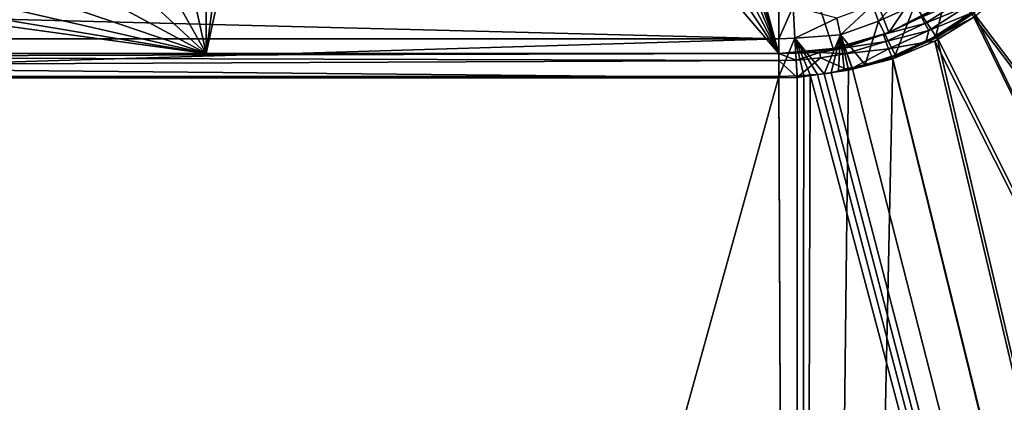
# Model space of a CAD drawing. Header units: metres. Extents: x -901 to 901, y -486 to 401.
# Tile 198 of 256: x 20 to 60, y -57 to -41. Entities that reach past the tile are written whole.
import ezdxf

# ---------------------------------------------------------------- set-up
doc = ezdxf.new("R2010")
doc.units = ezdxf.units.M

msp = doc.modelspace()

# ---------------------------------------------------------------- linework, layer by layer
at = {"layer": 'top0'}
for points in [[(38.868755, -3.675676, -514.334106), (39.047081, 0, -514.329285), (50.746269, -42.786068, -514.125061)], [(62.686565, -30.845772, -513.916626), (55.14143, -41.94772, -514.04834), (39.047081, 0, -514.329285)], [(55.14143, -41.94772, -514.04834), (52.918961, -42.586731, -514.087158), (39.047081, 0, -514.329285)], [(39.047081, 0, -514.329285), (52.918961, -42.586731, -514.087158), (50.746269, -42.786068, -514.125061)], [(50.746269, -42.786068, -514.125061), (38.319702, -7.349268, -514.355896), (38.868755, -3.675676, -514.334106)], [(37.379295, -11.018129, -514.404968), (38.319702, -7.349268, -514.355896), (50.746269, -42.786068, -514.125061)], [(36.05666, -14.646014, -514.473999), (37.379295, -11.018129, -514.404968), (50.746269, -42.786068, -514.125061)], [(50.746269, -42.786068, -514.125061), (34.407021, -18.144592, -514.527954), (36.05666, -14.646014, -514.473999)], [(32.486019, -21.425119, -514.533997), (34.407021, -18.144592, -514.527954), (50.746269, -42.786068, -514.125061)], [(30.308008, -24.446171, -514.513855), (32.486019, -21.425119, -514.533997), (27.869379, -42.786068, -514.524353)], [(27.869379, -42.786068, -514.524353), (32.486019, -21.425119, -514.533997), (50.746269, -42.786068, -514.125061)], [(27.860697, -27.196844, -514.524475), (30.308008, -24.446171, -514.513855), (27.869379, -42.786068, -514.524353)], [(27.860697, -27.196844, -514.524475), (27.869379, -42.786068, -514.524353), (25.015255, -29.834944, -514.524475)], [(27.869379, -42.786068, -514.524353), (21.921354, -32.176716, -514.524475), (25.015255, -29.834944, -514.524475)], [(57.280117, -40.839748, -514.010986), (55.14143, -41.94772, -514.04834), (62.686565, -30.845772, -513.916626)], [(18.609728, -34.198898, -514.524475), (21.921354, -32.176716, -514.524475), (27.869379, -42.786068, -514.524353)], [(27.869379, -42.786068, -514.524353), (15.113267, -35.881416, -514.524475), (18.609728, -34.198898, -514.524475)], [(11.466696, -37.20755, -514.524475), (15.113267, -35.881416, -514.524475), (27.869379, -42.786068, -514.524353)], [(7.706236, -38.164127, -514.524475), (11.466696, -37.20755, -514.524475), (27.869379, -42.786068, -514.524353)], [(27.869379, -42.786068, -514.524353), (3.869236, -38.741653, -514.524475), (7.706236, -38.164127, -514.524475)], [(-27.860697, -42.786068, -514.524475), (-0.006194, -38.934391, -514.524475), (27.869379, -42.786068, -514.524353)], [(-0.006194, -38.934391, -514.524475), (3.869236, -38.741653, -514.524475), (27.869379, -42.786068, -514.524353)], [(56.18721, -40.839951, -500.812469), (57.022346, -42.095039, -500.497162), (57.538776, -39.988106, -500.808441)], [(57.022346, -42.095039, -500.497162), (58.502548, -41.108471, -500.497314), (57.538776, -39.988106, -500.808441)], [(59.888885, -39.988377, -500.496002), (58.541344, -41.173954, -500.496002), (196.310562, -223.897324, -495.732025)], [(54.48864, -40.852997, -501.190765), (54.727398, -41.490242, -500.81778), (55.859848, -40.239231, -501.184296)], [(54.727398, -41.490242, -500.81778), (56.18721, -40.839951, -500.812469), (55.859848, -40.239231, -501.184296)], [(58.54258, -41.33704, -503.495331), (59.937843, -40.155907, -503.495331), (196.53624, -223.843063, -498.702637)], [(51.394886, -42.176022, -500.821228), (51.32188, -40.910358, -501.692505), (50.746269, -42.194439, -500.821014)], [(51.32188, -40.910358, -501.692505), (50.746269, -40.926769, -501.692139), (50.746269, -42.194439, -500.821014)], [(51.394886, -42.176022, -500.821228), (53.071827, -41.374107, -501.197449), (51.32188, -40.910358, -501.692505)], [(53.071827, -41.374107, -501.197449), (53.21859, -42.036907, -500.80188), (54.48864, -40.852997, -501.190765)], [(53.21859, -42.036907, -500.80188), (54.727398, -41.490242, -500.81778), (54.48864, -40.852997, -501.190765)], [(54.727398, -41.490242, -500.81778), (55.400311, -42.852104, -500.496796), (56.18721, -40.839951, -500.812469)], [(55.14143, -41.94772, -514.04834), (57.280117, -40.839748, -514.010986), (56.449432, -41.335922, -504.492004)], [(55.400311, -42.852104, -500.496796), (57.022346, -42.095039, -500.497162), (56.18721, -40.839951, -500.812469)], [(56.587814, -41.588539, -503.79187), (56.449432, -41.335922, -504.492004), (58.035034, -40.665485, -503.791016)], [(58.035034, -40.665485, -503.791016), (58.226128, -40.922977, -503.57489), (56.587814, -41.588539, -503.79187)], [(50.746269, -40.926769, -501.692139), (0.734328, -40.926758, -501.692108), (50.746269, -42.194439, -500.821014)], [(0.734328, -40.926758, -501.692108), (0.734328, -42.194477, -500.820831), (50.746269, -42.194439, -500.821014)], [(58.226128, -40.922977, -503.57489), (56.740547, -41.869152, -503.575562), (56.587814, -41.588539, -503.79187)], [(56.627975, -42.332951, -503.496918), (58.423496, -41.176105, -503.497223), (58.54258, -41.33704, -503.495331)], [(58.423496, -41.176105, -503.497223), (56.627975, -42.332951, -503.496918), (56.740547, -41.869152, -503.575562)], [(58.226128, -40.922977, -503.57489), (58.423496, -41.176105, -503.497223), (56.740547, -41.869152, -503.575562)], [(58.502548, -41.108471, -500.497314), (57.022346, -42.095039, -500.497162), (57.080242, -42.138466, -500.496002)], [(58.541344, -41.173954, -500.496002), (58.502548, -41.108471, -500.497314), (57.080242, -42.138466, -500.496002)], [(58.541344, -41.173954, -500.496002), (57.080242, -42.138466, -500.496002), (148.050934, -223.930923, -496.255829)], [(196.310562, -223.897324, -495.732025), (58.541344, -41.173954, -500.496002), (148.050934, -223.930923, -496.255829)], [(51.394886, -42.176022, -500.821228), (53.21859, -42.036907, -500.80188), (53.071827, -41.374107, -501.197449)], [(53.21859, -42.036907, -500.80188), (54.192146, -43.235737, -500.496277), (54.727398, -41.490242, -500.81778)], [(54.192146, -43.235737, -500.496277), (55.400311, -42.852104, -500.496796), (54.727398, -41.490242, -500.81778)], [(54.924728, -42.031025, -504.491333), (56.449432, -41.335922, -504.492004), (56.587814, -41.588539, -503.79187)], [(54.924728, -42.031025, -504.491333), (55.14143, -41.94772, -514.04834), (56.449432, -41.335922, -504.492004)], [(55.023998, -42.299122, -503.792847), (54.924728, -42.031025, -504.491333), (56.587814, -41.588539, -503.79187)], [(56.587814, -41.588539, -503.79187), (56.740547, -41.869152, -503.575562), (55.023998, -42.299122, -503.792847)], [(56.627975, -42.332951, -503.496918), (58.54258, -41.33704, -503.495331), (56.984638, -42.293407, -503.495331)], [(56.984638, -42.293407, -503.495331), (58.54258, -41.33704, -503.495331), (148.24852, -223.902283, -499.237854)], [(148.24852, -223.902283, -499.237854), (58.54258, -41.33704, -503.495331), (196.53624, -223.843063, -498.702637)], [(52.557301, -43.597996, -500.49411), (53.21859, -42.036907, -500.80188), (51.394886, -42.176022, -500.821228)], [(52.557301, -43.597996, -500.49411), (52.836502, -43.559433, -500.494293), (53.21859, -42.036907, -500.80188)], [(52.836502, -43.559433, -500.494293), (53.131207, -43.48317, -500.495178), (53.21859, -42.036907, -500.80188)], [(52.918961, -42.586731, -514.087158), (55.14143, -41.94772, -514.04834), (53.317749, -42.505882, -504.48996)], [(53.21859, -42.036907, -500.80188), (53.131207, -43.48317, -500.495178), (53.360977, -43.414993, -500.495972)], [(53.514538, -43.37606, -500.496246), (53.660591, -43.360207, -500.496033), (53.21859, -42.036907, -500.80188)], [(53.660591, -43.360207, -500.496033), (53.680698, -43.358025, -500.496002), (53.21859, -42.036907, -500.80188)], [(53.21859, -42.036907, -500.80188), (53.680698, -43.358025, -500.496002), (54.192146, -43.235737, -500.496277)], [(53.360977, -43.414993, -500.495972), (53.514538, -43.37606, -500.496246), (53.21859, -42.036907, -500.80188)], [(55.14143, -41.94772, -514.04834), (54.924728, -42.031025, -504.491333), (53.317749, -42.505882, -504.48996)], [(53.332745, -42.571968, -504.144165), (53.317749, -42.505882, -504.48996), (54.924728, -42.031025, -504.491333)], [(55.023998, -42.299122, -503.792847), (53.332745, -42.571968, -504.144165), (54.924728, -42.031025, -504.491333)], [(56.740547, -41.869152, -503.575562), (55.135422, -42.596703, -503.576233), (55.023998, -42.299122, -503.792847)], [(56.740547, -41.869152, -503.575562), (56.627975, -42.332951, -503.496918), (55.135422, -42.596703, -503.576233)], [(50.746269, -42.194439, -500.821014), (0.734328, -42.194477, -500.820831), (0.734328, -43.69743, -500.493134)], [(0.734328, -43.69743, -500.493134), (50.746269, -43.69743, -500.493134), (50.746269, -42.194439, -500.821014)], [(51.480598, -43.676567, -500.493591), (51.394886, -42.176022, -500.821228), (50.746269, -43.69743, -500.493134)], [(51.394886, -42.176022, -500.821228), (50.746269, -42.194439, -500.821014), (50.746269, -43.69743, -500.493134)], [(51.480598, -43.676567, -500.493591), (51.748047, -43.657581, -500.493927), (51.394886, -42.176022, -500.821228)], [(51.748047, -43.657581, -500.493927), (52.005142, -43.636559, -500.494171), (51.394886, -42.176022, -500.821228)], [(51.394886, -42.176022, -500.821228), (52.005142, -43.636559, -500.494171), (52.290054, -43.616985, -500.494202)], [(52.290054, -43.616985, -500.494202), (52.557301, -43.597996, -500.49411), (51.394886, -42.176022, -500.821228)], [(53.38229, -42.794647, -503.810638), (53.332745, -42.571968, -504.144165), (55.023998, -42.299122, -503.792847)], [(55.135422, -42.596703, -503.576233), (53.38229, -42.794647, -503.810638), (55.023998, -42.299122, -503.792847)], [(56.627975, -42.332951, -503.496918), (55.276535, -42.941959, -503.496429), (55.135422, -42.596703, -503.576233)], [(57.080242, -42.138466, -500.496002), (57.022346, -42.095039, -500.497162), (55.274639, -42.941269, -500.496002)], [(57.022346, -42.095039, -500.497162), (55.400311, -42.852104, -500.496796), (55.274639, -42.941269, -500.496002)], [(57.080242, -42.138466, -500.496002), (55.274639, -42.941269, -500.496002), (99.785164, -223.928391, -496.596436)], [(55.276535, -42.941959, -503.496429), (56.627975, -42.332951, -503.496918), (55.299904, -43.002987, -503.495331)], [(55.299904, -43.002987, -503.495331), (56.627975, -42.332951, -503.496918), (56.984638, -42.293407, -503.495331)], [(55.299904, -43.002987, -503.495331), (56.984638, -42.293407, -503.495331), (99.888733, -223.959961, -499.592224)], [(99.888733, -223.959961, -499.592224), (56.984638, -42.293407, -503.495331), (148.24852, -223.902283, -499.237854)], [(148.050934, -223.930923, -496.255829), (57.080242, -42.138466, -500.496002), (99.785164, -223.928391, -496.596436)], [(-27.860697, -42.786068, -514.524475), (27.869379, -42.786068, -514.524353), (-0.734328, -42.786068, -504.487305)], [(-0.734328, -42.786068, -504.487305), (27.869379, -42.786068, -514.524353), (0.734328, -42.786068, -504.487305)], [(0.734328, -42.786068, -504.487305), (50.746269, -42.786068, -504.487305), (0.734328, -42.915924, -503.995819)], [(50.746269, -42.786068, -504.487305), (50.746269, -43.070175, -503.791107), (0.734328, -42.915924, -503.995819)], [(27.869379, -42.786068, -514.524353), (50.746269, -42.786068, -514.125061), (0.734328, -42.786068, -504.487305)], [(0.734328, -42.786068, -504.487305), (50.746269, -42.786068, -514.125061), (50.746269, -42.786068, -504.487305)], [(50.746269, -42.786068, -514.125061), (52.918961, -42.586731, -514.087158), (51.42411, -42.766815, -504.487732)], [(50.746269, -42.786068, -504.487305), (51.42411, -42.766815, -504.487732), (51.441067, -43.050426, -503.791534)], [(50.746269, -42.786068, -504.487305), (50.746269, -42.786068, -514.125061), (51.42411, -42.766815, -504.487732)], [(50.746269, -43.070175, -503.791107), (50.746269, -42.786068, -504.487305), (51.441067, -43.050426, -503.791534)], [(51.42411, -42.766815, -504.487732), (52.918961, -42.586731, -514.087158), (52.37619, -42.674297, -504.488922)], [(52.386673, -42.747395, -504.112335), (51.42411, -42.766815, -504.487732), (52.37619, -42.674297, -504.488922)], [(51.441067, -43.050426, -503.791534), (51.42411, -42.766815, -504.487732), (52.386673, -42.747395, -504.112335)], [(52.41584, -42.956264, -503.79184), (51.441067, -43.050426, -503.791534), (52.386673, -42.747395, -504.112335)], [(53.317749, -42.505882, -504.48996), (53.332745, -42.571968, -504.144165), (52.37619, -42.674297, -504.488922)], [(52.918961, -42.586731, -514.087158), (53.317749, -42.505882, -504.48996), (52.37619, -42.674297, -504.488922)], [(53.332745, -42.571968, -504.144165), (52.386673, -42.747395, -504.112335), (52.37619, -42.674297, -504.488922)], [(53.332745, -42.571968, -504.144165), (53.38229, -42.794647, -503.810638), (52.386673, -42.747395, -504.112335)], [(53.38229, -42.794647, -503.810638), (52.41584, -42.956264, -503.79184), (52.386673, -42.747395, -504.112335)], [(53.38229, -42.794647, -503.810638), (53.527187, -43.449425, -503.495331), (52.41584, -42.956264, -503.79184)], [(53.527187, -43.449425, -503.495331), (53.38229, -42.794647, -503.810638), (55.135422, -42.596703, -503.576233)], [(55.276535, -42.941959, -503.496429), (53.527187, -43.449425, -503.495331), (55.135422, -42.596703, -503.576233)], [(55.274639, -42.941269, -500.496002), (55.400311, -42.852104, -500.496796), (54.192146, -43.235737, -500.496277)], [(0.734328, -42.915924, -503.995819), (50.746269, -43.070175, -503.791107), (0.734328, -43.271599, -503.632599)], [(50.746269, -43.070175, -503.791107), (50.746269, -43.760258, -503.492493), (0.734328, -43.271599, -503.632599)], [(0.734328, -43.271599, -503.632599), (50.746269, -43.760258, -503.492493), (0.734328, -43.760258, -503.492493)], [(50.746269, -43.070175, -503.791107), (51.441067, -43.050426, -503.791534), (51.480598, -43.739395, -503.49292)], [(50.746269, -43.760258, -503.492493), (50.746269, -43.070175, -503.791107), (51.480598, -43.739395, -503.49292)], [(52.41584, -42.956264, -503.79184), (51.480598, -43.739395, -503.49292), (51.441067, -43.050426, -503.791534)], [(53.527187, -43.449425, -503.495331), (51.480598, -43.739395, -503.49292), (52.41584, -42.956264, -503.79184)], [(53.527187, -43.449425, -503.495331), (55.299904, -43.002987, -503.495331), (51.480598, -223.983383, -499.717346)], [(51.480598, -223.983383, -499.717346), (55.299904, -43.002987, -503.495331), (99.888733, -223.959961, -499.592224)], [(53.527187, -43.449425, -503.495331), (55.276535, -42.941959, -503.496429), (55.299904, -43.002987, -503.495331)], [(54.192146, -43.235737, -500.496277), (53.680698, -43.358025, -500.496002), (55.274639, -42.941269, -500.496002)], [(99.785164, -223.928391, -496.596436), (55.274639, -42.941269, -500.496002), (53.680698, -43.358025, -500.496002)], [(51.480598, -43.739395, -503.49292), (53.527187, -43.449425, -503.495331), (51.480598, -223.983383, -499.717346)], [(99.785164, -223.928391, -496.596436), (52.005142, -43.636559, -500.494171), (51.480598, -223.920547, -496.718018)], [(52.005142, -43.636559, -500.494171), (51.748047, -43.657581, -500.493927), (51.480598, -223.920547, -496.718018)], [(51.480598, -223.920547, -496.718018), (51.748047, -43.657581, -500.493927), (51.480598, -43.676567, -500.493591)], [(52.290054, -43.616985, -500.494202), (52.005142, -43.636559, -500.494171), (99.785164, -223.928391, -496.596436)], [(52.557301, -43.597996, -500.49411), (52.290054, -43.616985, -500.494202), (99.785164, -223.928391, -496.596436)], [(52.836502, -43.559433, -500.494293), (52.557301, -43.597996, -500.49411), (99.785164, -223.928391, -496.596436)], [(53.680698, -43.358025, -500.496002), (53.131207, -43.48317, -500.495178), (52.836502, -43.559433, -500.494293)], [(53.680698, -43.358025, -500.496002), (52.836502, -43.559433, -500.494293), (99.785164, -223.928391, -496.596436)], [(53.360977, -43.414993, -500.495972), (53.131207, -43.48317, -500.495178), (53.680698, -43.358025, -500.496002)], [(53.660591, -43.360207, -500.496033), (53.360977, -43.414993, -500.495972), (53.680698, -43.358025, -500.496002)], [(53.660591, -43.360207, -500.496033), (53.514538, -43.37606, -500.496246), (53.360977, -43.414993, -500.495972)], [(50.746269, -43.69743, -500.493134), (0.734328, -223.920547, -496.718018), (51.480598, -223.920547, -496.718018)], [(50.746269, -43.69743, -500.493134), (0.734328, -43.69743, -500.493134), (0.734328, -223.920547, -496.718018)], [(0.734328, -223.983383, -499.717346), (0.734328, -43.760258, -503.492493), (51.480598, -223.983383, -499.717346)], [(0.734328, -43.760258, -503.492493), (50.746269, -43.760258, -503.492493), (51.480598, -223.983383, -499.717346)], [(51.480598, -43.676567, -500.493591), (50.746269, -43.69743, -500.493134), (51.480598, -223.920547, -496.718018)], [(51.480598, -223.983383, -499.717346), (50.746269, -43.760258, -503.492493), (51.480598, -43.739395, -503.49292)]]:
    msp.add_3dface(points, dxfattribs=at)

doc.saveas('drawing.dxf')
